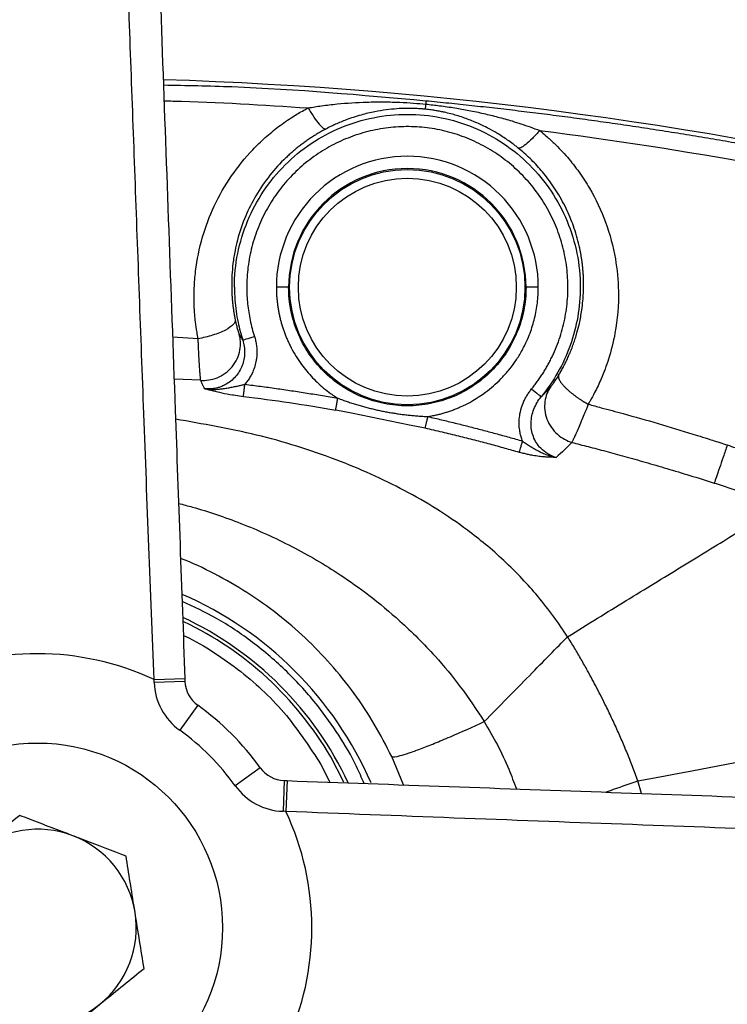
# Model space of a CAD drawing. Header units: millimetres. Extents: x 400 to 1688, y 100 to 1259.
# Tile 8 of 59: x 870 to 927, y 222 to 302. Entities that reach past the tile are written whole.
import ezdxf

# ---------------------------------------------------------------- set-up
doc = ezdxf.new("R2010")
doc.units = ezdxf.units.MM

msp = doc.modelspace()

# ---------------------------------------------------------------- linework, layer by layer
at = {"color": 8, "linetype": 'Continuous', "lineweight": 25}
for p, q in [((884.48, 276.239), (882.399, 276.358)), ((884.684, 272.862), (882.522, 272.948)), ((887.349, 271.673), (888.149, 271.558)), ((896.914, 270.187), (895.641, 270.445)), ((902.906, 268.975), (901.633, 269.232)), ((896.313, 240.254), (895.234, 242.296)), ((901.139, 240.023), (900.187, 242.316)), ((894.433, 241.686), (895.154, 240.239)), ((920.457, 239.326), (920.17, 240.353))]:
    msp.add_line(p, q, dxfattribs=at)
at = {"color": 7, "linetype": 'Continuous', "lineweight": 25}
for p, q in [((901.633, 269.232), (896.914, 270.187)), ((880.901, 248.563), (883.399, 248.653)), ((883.399, 248.653), (883.408, 248.42)), ((880.909, 248.33), (880.901, 248.563)), ((883.408, 248.42), (880.909, 248.33)), ((884.446, 246.481), (882.986, 244.451)), ((884.44, 246.485), (884.444, 246.482)), ((889.516, 241.411), (887.486, 239.952)), ((891.455, 240.373), (891.365, 237.875)), ((891.455, 240.373), (891.688, 240.364)), ((891.688, 240.364), (891.598, 237.866)), ((891.598, 237.866), (891.365, 237.875))]:
    msp.add_line(p, q, dxfattribs=at)
for centre, radius in [((871.453, 228.419), 128.75), ((871.453, 228.419), 128.279), ((871.453, 228.419), 123.355), ((901.453, 280.419), 9.55), ((901.453, 280.419), 8.845), ((871.453, 228.419), 15)]:
    msp.add_circle(centre, radius, dxfattribs=at)
for centre, radius, start, end in [((871.453, 228.419), 104.75, 6.67922, 83.32078), ((871.453, 228.419), 102.25, 6.67922, 83.32078), ((871.453, -30.581), 328, 76.35779, 88.21853), ((901.453, 280.419), 9.632, 0, 180), ((871.453, 228.419), 29.5, 23.49896, 66.57381), ((871.453, 228.419), 27.814, 25.06181, 64.94681), ((871.453, 228.419), 22.25, 64.87408, 115.12592), ((885.906, 248.51), 5, 182.06713, 234.27129), ((885.906, 248.51), 2.5, 182.06713, 234.27129), ((871.453, 228.419), 22.25, 35.72871, 54.27129), ((871.453, 228.419), 19.75, 35.72871, 54.27129), ((891.545, 242.871), 2.5, 215.72871, 267.93287), ((891.545, 242.871), 5, 215.72871, 267.93287), ((871.453, 228.419), 22.25, 334.87408, 25.12592), ((871.453, 228.419), 8, 69.09452, 129.09452), ((871.453, 228.419), 8, 9.09452, 69.09452), ((871.453, 228.419), 8, 309.09452, 9.09452), ((871.453, 228.419), 8, 249.09452, 309.09452)]:
    msp.add_arc(centre, radius, start, end, dxfattribs=at)
at = {"color": 8, "linetype": 'Continuous', "lineweight": 25}
msp.add_arc((871.453, 228.419), 27.534, 30.26681, 64.49335, dxfattribs=at)
at = {"color": 7, "linetype": 'Continuous', "lineweight": 25}
for points, knots in [([(880.557, 327.401), (880.723, 322.809), (881.054, 313.623), (881.565, 299.463), (882.085, 285.066), (882.567, 271.718), (883.005, 259.567), (883.268, 252.294), (883.399, 248.653)], [0, 0, 0, 0, 0.1805645, 0.3611294, 0.5444395, 0.727752, 0.8637494, 1, 1, 1, 1]), ([(880.901, 248.563), (880.759, 252.161), (880.474, 259.364), (880.083, 269.78), (879.711, 279.799), (879.36, 289.348), (879.014, 298.786), (878.674, 308.11), (878.336, 317.368), (878.115, 323.456), (878.005, 326.5)], [0, 0, 0, 0, 0.136075, 0.272389, 0.394572, 0.516958, 0.637316, 0.757674, 0.878837, 1, 1, 1, 1]), ([(881.66, 296.837), (883.513, 296.802), (890.626, 296.669), (897.714, 296.032), (902.957, 295.561)], [0, 0, 0, 0, 0.260441, 1, 1, 1, 1]), ([(881.707, 295.55), (881.949, 295.545), (885.851, 295.464), (889.746, 295.211), (893.4, 294.975)], [0, 0, 0, 0, 0.062061, 1, 1, 1, 1]), ([(884.48, 276.239), (884.448, 276.415), (884.368, 276.867), (884.27, 277.516), (884.191, 278.25), (884.137, 279.168), (884.141, 280.346), (884.291, 282.204), (884.749, 284.459), (885.734, 287.072), (887.103, 289.464), (888.574, 291.282), (889.903, 292.572), (890.812, 293.319), (891.574, 293.872), (892.25, 294.322), (892.863, 294.686), (893.281, 294.911), (893.4, 294.975)], [0, 0, 0, 0, 0.02432, 0.062459, 0.089398, 0.12491, 0.187994, 0.250052, 0.379221, 0.500488, 0.628251, 0.750204, 0.812893, 0.875025, 0.906233, 0.937509, 0.98228, 1, 1, 1, 1]), ([(893.4, 294.975), (893.58, 295.004), (893.94, 295.064), (894.514, 295.149), (895.124, 295.229), (896.347, 295.36), (897.838, 295.452), (899.527, 295.471), (900.799, 295.439), (901.916, 295.373), (902.619, 295.311), (902.945, 295.281)], [0, 0, 0, 0, 0.057082, 0.114057, 0.181771, 0.250013, 0.500004, 0.650693, 0.780026, 0.898044, 1, 1, 1, 1]), ([(893.4, 294.975), (893.552, 294.715), (893.712, 294.461), (894.019, 294.009), (894.168, 293.812), (894.429, 293.505), (894.543, 293.395), (894.724, 293.265), (894.792, 293.245), (894.839, 293.258)], [0, 0, 0, 0, 0.25, 0.25, 0.5, 0.5, 0.75, 0.75, 1, 1, 1, 1]), ([(902.897, 294.867), (902.8, 294.876), (902.619, 294.892), (902.364, 294.91), (902.096, 294.924), (901.796, 294.933), (901.279, 294.936), (900.588, 294.91), (899.712, 294.822), (898.938, 294.696), (898.256, 294.547), (897.67, 294.394), (897.081, 294.214), (896.532, 294.019), (896.056, 293.831), (895.654, 293.656), (895.251, 293.469), (894.988, 293.334), (894.839, 293.258)], [0, 0, 0, 0, 0.033498, 0.063126, 0.088896, 0.126728, 0.168012, 0.270505, 0.372464, 0.486518, 0.557434, 0.628389, 0.709206, 0.782886, 0.841266, 0.894669, 0.940596, 1, 1, 1, 1]), ([(902.945, 295.282), (902.931, 295.15), (902.919, 295.049), (902.903, 294.911), (902.899, 294.875), (902.897, 294.867)], [0, 0, 0, 0, 0.5, 0.5, 1, 1, 1, 1]), ([(902.957, 295.561), (902.958, 295.558), (902.961, 295.554), (902.963, 295.535), (902.963, 295.503), (902.96, 295.453), (902.954, 295.382), (902.948, 295.316), (902.945, 295.282)], [0, 0, 0, 0, 0.119583, 0.257436, 0.414147, 0.590128, 0.785507, 1, 1, 1, 1]), ([(902.945, 295.282), (903.139, 295.261), (903.512, 295.221), (904.305, 295.126), (905.282, 294.986), (906.479, 294.773), (907.641, 294.528), (908.808, 294.241), (909.813, 293.959), (910.685, 293.684), (911.436, 293.427), (911.946, 293.238), (912.207, 293.141)], [0, 0, 0, 0, 0.061254, 0.117511, 0.249973, 0.371011, 0.500014, 0.624358, 0.75001, 0.829212, 0.912558, 1, 1, 1, 1]), ([(902.957, 295.561), (903.577, 295.5), (904.822, 295.377), (906.692, 295.18), (908.569, 294.972), (910.455, 294.751), (912.348, 294.519), (914.249, 294.274), (916.157, 294.017), (918.072, 293.748), (919.995, 293.466), (921.925, 293.171), (923.863, 292.863), (925.807, 292.542), (927.758, 292.208), (929.716, 291.86), (931.681, 291.499), (933.653, 291.124), (935.631, 290.736), (937.615, 290.333), (939.606, 289.916), (941.603, 289.485), (943.606, 289.04), (945.615, 288.581), (946.955, 288.263), (947.626, 288.104)], [0, 0, 0, 0, 0.041284, 0.082768, 0.124452, 0.166334, 0.208416, 0.250698, 0.293179, 0.33586, 0.37874, 0.421819, 0.465098, 0.508576, 0.552254, 0.596131, 0.640207, 0.684483, 0.728959, 0.773634, 0.818508, 0.863582, 0.908855, 0.954328, 1, 1, 1, 1]), ([(887.42, 280.419), (887.42, 282.256), (887.785, 284.092), (889.191, 287.486), (890.231, 289.043), (892.829, 291.641), (894.386, 292.681), (897.78, 294.087), (899.616, 294.452), (903.29, 294.452), (905.127, 294.087), (908.521, 292.681), (910.078, 291.641), (912.676, 289.043), (913.716, 287.486), (915.122, 284.092), (915.487, 282.256), (915.487, 280.419)], [0, 0, 0, 0, 0.125, 0.125, 0.25, 0.25, 0.375, 0.375, 0.5, 0.5, 0.625, 0.625, 0.75, 0.75, 0.875, 0.875, 1, 1, 1, 1]), ([(910.457, 291.712), (910.377, 291.776), (910.228, 291.895), (909.94, 292.114), (909.596, 292.362), (909.166, 292.651), (908.652, 292.97), (908.107, 293.275), (907.513, 293.574), (906.829, 293.882), (906.133, 294.148), (905.478, 294.357), (904.972, 294.498), (904.594, 294.589), (904.25, 294.663), (904.027, 294.706), (903.716, 294.76), (903.449, 294.801), (903.151, 294.839), (902.984, 294.857), (902.897, 294.867)], [0, 0, 0, 0, 0.036445, 0.06792, 0.128976, 0.188736, 0.255372, 0.349294, 0.418214, 0.499809, 0.625462, 0.691779, 0.750038, 0.815182, 0.830585, 0.875068, 0.895286, 0.941538, 0.969207, 1, 1, 1, 1]), ([(911.539, 272.162), (911.618, 272.26), (911.775, 272.455), (911.999, 272.755), (912.215, 273.061), (912.422, 273.373), (912.619, 273.69), (912.808, 274.013), (912.987, 274.342), (913.157, 274.676), (913.504, 275.41), (913.949, 276.581), (914.338, 278.224), (914.515, 279.904), (914.471, 281.593), (914.212, 283.262), (913.737, 284.883), (913.06, 286.431), (912.187, 287.877), (911.136, 289.2), (909.922, 290.374), (908.568, 291.384), (907.094, 292.209), (905.526, 292.839), (903.89, 293.26), (902.214, 293.468), (900.525, 293.456), (898.851, 293.228), (897.221, 292.784), (895.661, 292.137), (894.199, 291.291), (892.856, 290.265), (891.659, 289.073), (890.624, 287.738), (889.771, 286.28), (889.112, 284.725), (888.661, 283.097), (888.421, 281.425), (888.405, 280.072), (888.484, 279.064), (888.571, 278.395), (888.693, 277.733), (888.847, 277.076), (888.978, 276.646), (889.044, 276.43)], [0, 0, 0, 0, 0.006975, 0.01393, 0.020871, 0.027803, 0.034733, 0.041665, 0.048606, 0.055561, 0.062537, 0.093781, 0.125032, 0.156276, 0.187527, 0.218771, 0.250022, 0.281266, 0.312517, 0.343761, 0.375012, 0.406255, 0.437507, 0.46875, 0.500002, 0.531245, 0.562497, 0.593739, 0.624993, 0.656234, 0.687488, 0.718729, 0.749983, 0.781224, 0.812478, 0.843718, 0.874973, 0.906213, 0.937468, 0.950005, 0.962493, 0.974966, 0.987457, 1, 1, 1, 1]), ([(894.839, 293.258), (894.735, 293.203), (894.526, 293.091), (894.218, 292.914), (893.912, 292.728), (893.609, 292.534), (893.309, 292.33), (893.012, 292.118), (892.719, 291.897), (892.43, 291.667), (892.146, 291.428), (891.866, 291.18), (891.215, 290.573), (890.238, 289.501), (889.15, 287.912), (888.261, 286.144), (887.746, 284.636), (887.446, 283.336), (887.294, 282.381), (887.217, 281.497), (887.195, 280.852), (887.198, 280.528), (887.198, 280.419)], [0, 0, 0, 0, 0.021726, 0.043631, 0.065715, 0.08798, 0.110425, 0.133054, 0.155865, 0.178861, 0.202042, 0.225409, 0.248964, 0.369288, 0.498676, 0.615366, 0.749129, 0.806039, 0.874562, 0.936956, 0.978759, 1, 1, 1, 1]), ([(912.207, 293.141), (912.006, 292.913), (911.799, 292.693), (911.407, 292.304), (911.222, 292.137), (910.904, 291.882), (910.772, 291.794), (910.569, 291.699), (910.499, 291.691), (910.456, 291.712)], [0, 0, 0, 0, 0.25, 0.25, 0.5, 0.5, 0.75, 0.75, 1, 1, 1, 1]), ([(912.207, 293.141), (912.374, 292.997), (912.769, 292.657), (913.348, 292.134), (913.929, 291.557), (914.622, 290.787), (915.417, 289.767), (916.535, 288.042), (917.634, 285.709), (918.388, 282.876), (918.678, 279.837), (918.453, 277.087), (917.863, 274.719), (917.266, 273.118), (916.735, 271.996), (916.366, 271.317), (916.183, 271.008), (916.132, 270.921)], [0, 0, 0, 0, 0.026393, 0.062184, 0.093305, 0.124475, 0.186566, 0.248977, 0.372841, 0.498375, 0.605718, 0.746504, 0.835442, 0.905303, 0.956045, 0.987614, 1, 1, 1, 1]), ([(912.084, 280.419), (912.084, 283.238), (910.964, 285.942), (906.977, 289.929), (904.273, 291.049), (898.634, 291.049), (895.93, 289.929), (891.943, 285.942), (890.823, 283.238), (890.823, 280.419)], [0, 0, 0, 0, 0.25, 0.25, 0.5, 0.5, 0.75, 0.75, 1, 1, 1, 1]), ([(915.759, 280.419), (915.76, 280.54), (915.761, 280.779), (915.752, 281.132), (915.735, 281.475), (915.71, 281.808), (915.679, 282.13), (915.642, 282.442), (915.6, 282.743), (915.553, 283.033), (915.502, 283.312), (915.354, 284.037), (915.046, 285.157), (914.443, 286.665), (913.689, 288.071), (912.943, 289.147), (912.327, 289.901), (911.884, 290.395), (911.423, 290.862), (910.95, 291.302), (910.62, 291.576), (910.457, 291.712)], [0, 0, 0, 0, 0.028653, 0.056512, 0.083576, 0.109844, 0.135317, 0.159993, 0.183873, 0.206954, 0.229237, 0.250722, 0.381152, 0.501035, 0.629478, 0.750788, 0.802237, 0.852877, 0.902714, 0.951753, 1, 1, 1, 1]), ([(887.198, 280.419), (887.201, 280.289), (887.207, 280.036), (887.228, 279.663), (887.256, 279.306), (887.292, 278.965), (887.334, 278.639), (887.381, 278.33), (887.432, 278.036), (887.47, 277.846), (887.488, 277.753)], [0, 0, 0, 0, 0.1448634, 0.2840408, 0.4175378, 0.5453598, 0.6675121, 0.7839997, 0.8948274, 1, 1, 1, 1]), ([(887.42, 280.419), (887.42, 280.072), (887.433, 279.726), (887.458, 279.381), (887.503, 278.77), (887.589, 278.162), (887.713, 277.563), (887.814, 277.077), (887.941, 276.597), (888.093, 276.125)], [5.9325708, 5.9325708, 5.9325708, 5.9325708, 6.0065959, 6.0065959, 6.0065959, 6.1374777, 6.1374777, 6.1374777, 6.2435213, 6.2435213, 6.2435213, 6.2435213]), ([(890.823, 280.419), (890.824, 280.31), (890.826, 280.092), (890.842, 279.766), (890.867, 279.44), (890.902, 279.116), (890.947, 278.792), (891.001, 278.47), (891.066, 278.15), (891.141, 277.832), (891.225, 277.517), (891.319, 277.204), (891.422, 276.894), (891.535, 276.588), (891.658, 276.285), (891.789, 275.986), (892, 275.545), (892.311, 274.973), (892.735, 274.32), (893.181, 273.728), (893.637, 273.199), (894.129, 272.699), (894.657, 272.231), (895.159, 271.844), (895.548, 271.576), (895.747, 271.45), (895.812, 271.409)], [0, 0, 0, 0, 0.030371, 0.060742, 0.091113, 0.121484, 0.151856, 0.182227, 0.212598, 0.24297, 0.273341, 0.303713, 0.334084, 0.364456, 0.394828, 0.4252, 0.455572, 0.531203, 0.606835, 0.672599, 0.737877, 0.801587, 0.868144, 0.93457, 0.978522, 1, 1, 1, 1]), ([(891.822, 280.419), (891.82, 280.419), (891.816, 280.419), (891.809, 280.419), (891.797, 280.419), (891.778, 280.419), (891.751, 280.419), (891.724, 280.419), (891.691, 280.419), (891.65, 280.419), (891.61, 280.419), (891.563, 280.419), (891.512, 280.419), (891.46, 280.419), (891.402, 280.419), (891.341, 280.419), (891.28, 280.419), (891.215, 280.419), (891.147, 280.419), (891.079, 280.419), (891.009, 280.419), (890.938, 280.419), (890.9, 280.419), (890.861, 280.419), (890.823, 280.419)], [1.570796, 1.570796, 1.570796, 1.570796, 1.685601, 1.685601, 1.685601, 1.900405, 1.900405, 1.900405, 2.11521, 2.11521, 2.11521, 2.330015, 2.330015, 2.330015, 2.544819, 2.544819, 2.544819, 2.759624, 2.759624, 2.759624, 2.974428, 2.974428, 2.974428, 3.089233, 3.089233, 3.089233, 3.089233]), ([(911.085, 280.419), (911.085, 279.788), (911.023, 279.158), (910.9, 278.54), (910.777, 277.921), (910.593, 277.315), (910.352, 276.733), (910.111, 276.15), (909.812, 275.592), (909.462, 275.067), (909.112, 274.543), (908.71, 274.054), (908.264, 273.608), (907.818, 273.162), (907.329, 272.76), (906.804, 272.41), (906.28, 272.06), (905.722, 271.761), (905.139, 271.52), (904.557, 271.279), (903.951, 271.095), (903.332, 270.972), (902.714, 270.849), (902.084, 270.787), (901.453, 270.787), (900.823, 270.787), (900.193, 270.849), (899.574, 270.972), (898.956, 271.095), (898.35, 271.279), (897.768, 271.52), (897.185, 271.761), (896.627, 272.06), (896.102, 272.41), (895.578, 272.76), (895.089, 273.162), (894.643, 273.608), (894.197, 274.054), (893.795, 274.543), (893.445, 275.067), (893.095, 275.592), (892.796, 276.15), (892.555, 276.733), (892.314, 277.315), (892.13, 277.921), (892.007, 278.54), (891.884, 279.158), (891.822, 279.788), (891.822, 280.419)], [3.076364, 3.076364, 3.076364, 3.076364, 3.272714, 3.272714, 3.272714, 3.469063, 3.469063, 3.469063, 3.665413, 3.665413, 3.665413, 3.861762, 3.861762, 3.861762, 4.058112, 4.058112, 4.058112, 4.254461, 4.254461, 4.254461, 4.450811, 4.450811, 4.450811, 4.647161, 4.647161, 4.647161, 4.84351, 4.84351, 4.84351, 5.03986, 5.03986, 5.03986, 5.236209, 5.236209, 5.236209, 5.432559, 5.432559, 5.432559, 5.628908, 5.628908, 5.628908, 5.825258, 5.825258, 5.825258, 6.021607, 6.021607, 6.021607, 6.217957, 6.217957, 6.217957, 6.217957]), ([(903.123, 269.92), (903.234, 269.939), (903.454, 269.976), (903.783, 270.045), (904.109, 270.124), (904.433, 270.213), (904.753, 270.312), (905.071, 270.421), (905.384, 270.54), (906.338, 270.937), (907.627, 271.682), (908.879, 272.774), (909.638, 273.615), (910.172, 274.311), (910.68, 275.107), (911.095, 275.91), (911.407, 276.665), (911.623, 277.296), (911.791, 277.907), (911.923, 278.527), (912.016, 279.154), (912.074, 279.785), (912.08, 280.207), (912.084, 280.419)], [0, 0, 0, 0, 0.022349, 0.044699, 0.067048, 0.089397, 0.111746, 0.134096, 0.156445, 0.178794, 0.340525, 0.450817, 0.50952, 0.566627, 0.625955, 0.69794, 0.746908, 0.78909, 0.831274, 0.873458, 0.915642, 0.957823, 1, 1, 1, 1]), ([(912.084, 280.419), (912.045, 280.419), (912.007, 280.419), (911.969, 280.419), (911.898, 280.419), (911.828, 280.419), (911.76, 280.419), (911.692, 280.419), (911.627, 280.419), (911.566, 280.419), (911.505, 280.419), (911.447, 280.419), (911.395, 280.419), (911.343, 280.419), (911.297, 280.419), (911.257, 280.419), (911.216, 280.419), (911.182, 280.419), (911.156, 280.419), (911.129, 280.419), (911.11, 280.419), (911.098, 280.419), (911.091, 280.419), (911.087, 280.419), (911.085, 280.419)], [1.570796, 1.570796, 1.570796, 1.570796, 1.685601, 1.685601, 1.685601, 1.900405, 1.900405, 1.900405, 2.11521, 2.11521, 2.11521, 2.330015, 2.330015, 2.330015, 2.544819, 2.544819, 2.544819, 2.759624, 2.759624, 2.759624, 2.974428, 2.974428, 2.974428, 3.089233, 3.089233, 3.089233, 3.089233]), ([(915.487, 280.419), (915.487, 278.814), (915.209, 277.21), (914.13, 274.188), (913.329, 272.77), (912.312, 271.529)], [0, 0, 0, 0, 0.5, 0.5, 1, 1, 1, 1]), ([(913.735, 273.272), (913.796, 273.375), (913.92, 273.585), (914.098, 273.913), (914.276, 274.258), (914.45, 274.621), (914.619, 275.003), (914.783, 275.404), (914.939, 275.823), (915.087, 276.262), (915.254, 276.815), (915.446, 277.575), (915.607, 278.445), (915.703, 279.268), (915.747, 279.892), (915.755, 280.26), (915.759, 280.419)], [0, 0, 0, 0, 0.047446, 0.096905, 0.148381, 0.201874, 0.257387, 0.314922, 0.374482, 0.436069, 0.499685, 0.605244, 0.749774, 0.853083, 0.936503, 1, 1, 1, 1]), ([(887.488, 277.753), (887.497, 277.648), (887.448, 277.522), (887.188, 277.242), (886.974, 277.087), (886.398, 276.787), (886.036, 276.642), (885.265, 276.401), (884.858, 276.306), (884.48, 276.239)], [0, 0, 0, 0, 0.25, 0.25, 0.5, 0.5, 0.75, 0.75, 1, 1, 1, 1]), ([(887.488, 277.753), (887.496, 277.717), (887.511, 277.644), (887.534, 277.539), (887.558, 277.437), (887.59, 277.307), (887.63, 277.154), (887.676, 276.994), (887.719, 276.858), (887.756, 276.748), (887.788, 276.665), (887.803, 276.636), (887.81, 276.621)], [0, 0, 0, 0, 0.058428, 0.11713, 0.176425, 0.236623, 0.358459, 0.482883, 0.609704, 0.738265, 0.868682, 1, 1, 1, 1]), ([(884.684, 272.862), (884.89, 272.849), (885.108, 272.856), (885.558, 272.923), (885.789, 272.984), (886.244, 273.167), (886.467, 273.289), (886.88, 273.591), (887.071, 273.77), (887.398, 274.169), (887.535, 274.39), (887.746, 274.848), (887.819, 275.085), (887.906, 275.553), (887.919, 275.784), (887.897, 276.222), (887.862, 276.429), (887.81, 276.621)], [0, 0, 0, 0, 0.125, 0.125, 0.25, 0.25, 0.375, 0.375, 0.5, 0.5, 0.625, 0.625, 0.75, 0.75, 0.875, 0.875, 1, 1, 1, 1]), ([(887.81, 276.621), (887.857, 276.537), (887.947, 276.374), (888.045, 276.207), (888.093, 276.125)], [0, 0, 0, 0, 0.510358, 1, 1, 1, 1]), ([(884.684, 272.862), (884.682, 272.874), (884.678, 272.899), (884.672, 272.949), (884.665, 273.012), (884.658, 273.091), (884.65, 273.188), (884.641, 273.304), (884.63, 273.441), (884.617, 273.601), (884.604, 273.786), (884.588, 274.014), (884.565, 274.402), (884.536, 274.893), (884.51, 275.441), (884.493, 275.853), (884.484, 276.118), (884.48, 276.239)], [0, 0, 0, 0, 0.03845, 0.079491, 0.123112, 0.169293, 0.218026, 0.269329, 0.323212, 0.379683, 0.43874, 0.50041, 0.580103, 0.750107, 0.845924, 0.929272, 1, 1, 1, 1]), ([(888.093, 276.125), (888.201, 275.79), (888.253, 275.437), (888.238, 274.736), (888.171, 274.387), (887.922, 273.733), (887.74, 273.428), (887.282, 272.902), (887.006, 272.68), (886.7, 272.514)], [0, 0, 0, 0, 0.25, 0.25, 0.5, 0.5, 0.75, 0.75, 1, 1, 1, 1]), ([(888.093, 276.125), (888.101, 276.127), (888.208, 276.162), (888.558, 276.274), (888.801, 276.352), (889.044, 276.43)], [0, 0, 0, 0, 0.5, 0.5, 1, 1, 1, 1]), ([(889.044, 276.43), (889.063, 276.37), (889.1, 276.249), (889.146, 276.065), (889.183, 275.881), (889.212, 275.694), (889.232, 275.507), (889.243, 275.319), (889.245, 275.129), (889.238, 274.91), (889.214, 274.66), (889.157, 274.309), (889.048, 273.89), (888.878, 273.466), (888.687, 273.109), (888.494, 272.811), (888.344, 272.63), (888.269, 272.54)], [0, 0, 0, 0, 0.04588, 0.091491, 0.136928, 0.182291, 0.22768, 0.273192, 0.318926, 0.364978, 0.43137, 0.500578, 0.622506, 0.743685, 0.830086, 0.915279, 1, 1, 1, 1]), ([(885.009, 272.175), (884.979, 272.235), (884.91, 272.372), (884.8, 272.602), (884.725, 272.77), (884.684, 272.862)], [0, 0, 0, 0, 0.256947, 0.590272, 1, 1, 1, 1]), ([(913.068, 272.312), (913.076, 272.321), (913.091, 272.338), (913.118, 272.371), (913.148, 272.408), (913.192, 272.464), (913.254, 272.545), (913.339, 272.661), (913.431, 272.794), (913.529, 272.941), (913.63, 273.099), (913.701, 273.215), (913.735, 273.272)], [0, 0, 0, 0, 0.066056, 0.131596, 0.196818, 0.261924, 0.390176, 0.516633, 0.640791, 0.762618, 0.882343, 1, 1, 1, 1]), ([(913.735, 273.272), (913.73, 273.257), (913.718, 273.225), (913.713, 273.172), (913.716, 273.113), (913.729, 273.05), (913.751, 272.982), (913.781, 272.91), (913.821, 272.835), (913.868, 272.757), (913.924, 272.676), (913.986, 272.593), (914.055, 272.51), (914.129, 272.425), (914.208, 272.341), (914.291, 272.257), (914.377, 272.174), (914.465, 272.092), (914.555, 272.012), (914.646, 271.935), (914.737, 271.859), (914.828, 271.787), (914.918, 271.717), (915.006, 271.65), (915.092, 271.586), (915.176, 271.526), (915.257, 271.468), (915.335, 271.414), (915.41, 271.363), (915.482, 271.316), (915.55, 271.271), (915.615, 271.23), (915.676, 271.191), (915.733, 271.155), (915.786, 271.123), (915.836, 271.093), (915.881, 271.065), (915.923, 271.041), (915.961, 271.018), (915.995, 270.999), (916.025, 270.981), (916.051, 270.966), (916.074, 270.953), (916.093, 270.943), (916.108, 270.934), (916.119, 270.928), (916.127, 270.924), (916.131, 270.921), (916.132, 270.921)], [0, 0, 0, 0, 0.036338, 0.072906, 0.109613, 0.146365, 0.183067, 0.219625, 0.255942, 0.291925, 0.327484, 0.362532, 0.396987, 0.430773, 0.46382, 0.496065, 0.527452, 0.557931, 0.587461, 0.616006, 0.643537, 0.670032, 0.695473, 0.719849, 0.743154, 0.765383, 0.786538, 0.806623, 0.825644, 0.843609, 0.860529, 0.876416, 0.891282, 0.905139, 0.918, 0.929881, 0.940793, 0.95075, 0.959763, 0.967844, 0.975003, 0.981251, 0.986596, 0.991046, 0.994606, 0.997283, 0.99908, 1, 1, 1, 1]), ([(885.009, 272.175), (885.083, 272.165), (885.225, 272.147), (885.428, 272.132), (885.61, 272.125), (885.771, 272.125), (885.998, 272.131), (886.282, 272.152), (886.639, 272.199), (886.984, 272.258), (887.328, 272.327), (887.658, 272.398), (887.969, 272.469), (888.172, 272.517), (888.269, 272.54)], [0, 0, 0, 0, 0.069262, 0.131987, 0.188151, 0.237687, 0.280506, 0.397867, 0.499488, 0.610859, 0.717041, 0.817745, 0.912364, 1, 1, 1, 1]), ([(886.7, 272.514), (886.648, 272.487), (886.547, 272.434), (886.394, 272.369), (886.246, 272.314), (886.105, 272.27), (885.971, 272.236), (885.844, 272.21), (885.725, 272.19), (885.615, 272.176), (885.513, 272.167), (885.421, 272.162), (885.337, 272.16), (885.263, 272.16), (885.198, 272.162), (885.142, 272.165), (885.096, 272.168), (885.059, 272.171), (885.031, 272.173), (885.015, 272.175), (885.009, 272.175)], [0, 0, 0, 0, 0.100285, 0.195309, 0.285073, 0.369579, 0.448831, 0.522832, 0.591578, 0.655066, 0.713291, 0.76625, 0.813939, 0.856356, 0.893497, 0.925362, 0.951946, 0.973248, 0.989267, 1, 1, 1, 1]), ([(885.009, 272.175), (885.452, 272.065), (886.125, 271.899), (886.982, 271.725), (887.322, 271.676), (887.349, 271.673)], [0, 0, 0, 0, 0.6399247, 0.9714925, 1, 1, 1, 1]), ([(888.149, 271.558), (888.15, 271.567), (888.152, 271.581), (888.154, 271.599), (888.156, 271.618), (888.159, 271.642), (888.163, 271.671), (888.166, 271.7), (888.17, 271.733), (888.175, 271.772), (888.18, 271.81), (888.185, 271.853), (888.191, 271.9), (888.196, 271.947), (888.203, 271.997), (888.209, 272.049), (888.215, 272.102), (888.222, 272.157), (888.229, 272.212), (888.236, 272.268), (888.242, 272.324), (888.249, 272.38), (888.253, 272.408), (888.256, 272.436), (888.259, 272.463), (888.261, 272.477), (888.263, 272.49), (888.264, 272.504), (888.265, 272.511), (888.266, 272.517), (888.267, 272.524), (888.268, 272.53), (888.268, 272.535), (888.269, 272.54)], [-0.002976, -0.002976, -0.002976, -0.002976, 0.122782, 0.122782, 0.122782, 0.24854, 0.24854, 0.24854, 0.374298, 0.374298, 0.374298, 0.500056, 0.500056, 0.500056, 0.625814, 0.625814, 0.625814, 0.751572, 0.751572, 0.751572, 0.87733, 0.87733, 0.87733, 0.940209, 0.940209, 0.940209, 0.971648, 0.971648, 0.971648, 0.987368, 0.987368, 0.987368, 1, 1, 1, 1]), ([(888.269, 272.54), (888.692, 272.487), (889.536, 272.38), (890.8, 272.206), (892.059, 272.023), (893.314, 271.829), (894.565, 271.625), (895.396, 271.481), (895.812, 271.409)], [0, 0, 0, 0, 0.167619, 0.334841, 0.501678, 0.668143, 0.834246, 1, 1, 1, 1]), ([(910.808, 267.932), (910.786, 267.988), (910.743, 268.101), (910.689, 268.274), (910.641, 268.449), (910.602, 268.626), (910.552, 268.918), (910.518, 269.329), (910.544, 269.879), (910.648, 270.447), (910.811, 270.933), (910.986, 271.32), (911.148, 271.613), (911.33, 271.896), (911.469, 272.073), (911.539, 272.162)], [0, 0, 0, 0, 0.040262, 0.080447, 0.120641, 0.16093, 0.2014, 0.317877, 0.435296, 0.56772, 0.701383, 0.775798, 0.850093, 0.924688, 1, 1, 1, 1]), ([(911.539, 272.162), (911.737, 272), (911.934, 271.839), (912.219, 271.605), (912.306, 271.535), (912.312, 271.529)], [0, 0, 0, 0, 0.5, 0.5, 1, 1, 1, 1]), ([(912.312, 271.529), (912.378, 271.593), (912.51, 271.722), (912.7, 271.917), (912.887, 272.114), (913.007, 272.246), (913.068, 272.312)], [0, 0, 0, 0, 0.2450412, 0.493384, 0.7450349, 1, 1, 1, 1]), ([(913.068, 272.312), (912.961, 272.156), (912.865, 271.979), (912.711, 271.588), (912.653, 271.374), (912.589, 270.92), (912.585, 270.679), (912.639, 270.192), (912.697, 269.946), (912.876, 269.472), (912.997, 269.244), (913.286, 268.829), (913.454, 268.641), (913.817, 268.318), (914.012, 268.182), (914.408, 267.964), (914.608, 267.881), (914.804, 267.821)], [0, 0, 0, 0, 0.125, 0.125, 0.25, 0.25, 0.375, 0.375, 0.5, 0.5, 0.625, 0.625, 0.75, 0.75, 0.875, 0.875, 1, 1, 1, 1]), ([(895.641, 270.445), (895.645, 270.465), (895.651, 270.504), (895.672, 270.618), (895.685, 270.695), (895.717, 270.876), (895.736, 270.98), (895.774, 271.194), (895.793, 271.305), (895.812, 271.409)], [0, 0, 0, 0, 0.25, 0.25, 0.5, 0.5, 0.75, 0.75, 1, 1, 1, 1]), ([(895.812, 271.409), (895.939, 271.362), (896.192, 271.268), (896.573, 271.137), (896.952, 271.012), (897.33, 270.895), (897.707, 270.784), (898.084, 270.68), (898.461, 270.583), (898.839, 270.493), (899.217, 270.409), (899.597, 270.331), (899.978, 270.261), (900.361, 270.196), (900.746, 270.138), (901.133, 270.087), (901.524, 270.041), (901.918, 270.001), (902.316, 269.967), (902.718, 269.939), (902.988, 269.927), (903.123, 269.92)], [0, 0, 0, 0, 0.054302, 0.108044, 0.16129, 0.214107, 0.266563, 0.318726, 0.37066, 0.422433, 0.474109, 0.525755, 0.577434, 0.629213, 0.681156, 0.733331, 0.785802, 0.838638, 0.891905, 0.94567, 1, 1, 1, 1]), ([(912.279, 267.342), (912.017, 267.612), (911.813, 267.938), (911.549, 268.646), (911.489, 269.028), (911.508, 269.792), (911.588, 270.173), (911.867, 270.892), (912.066, 271.23), (912.313, 271.529)], [0, 0, 0, 0, 0.25, 0.25, 0.5, 0.5, 0.75, 0.75, 1, 1, 1, 1]), ([(916.132, 270.921), (916.111, 270.867), (916.051, 270.714), (915.937, 270.42), (915.77, 270.006), (915.556, 269.496), (915.333, 268.978), (915.136, 268.532), (915.007, 268.248), (914.927, 268.074), (914.876, 267.966), (914.837, 267.883), (914.813, 267.838), (914.804, 267.821)], [0, 0, 0, 0, 0.036598, 0.105158, 0.205445, 0.337203, 0.500341, 0.651941, 0.785673, 0.846209, 0.901674, 0.961317, 1, 1, 1, 1]), ([(916.132, 270.921), (916.485, 270.827), (917.432, 270.575), (919.326, 270.065), (921.805, 269.363), (924.214, 268.631), (926.084, 268.041), (927.018, 267.743), (927.423, 267.614)], [0, 0, 0, 0, 0.0930096, 0.2499693, 0.4999812, 0.7499885, 0.8917705, 1, 1, 1, 1]), ([(902.906, 268.975), (902.911, 268.999), (902.921, 269.04), (902.948, 269.157), (902.965, 269.233), (903.006, 269.409), (903.029, 269.509), (903.076, 269.715), (903.1, 269.82), (903.123, 269.92)], [0, 0, 0, 0, 0.25, 0.25, 0.5, 0.5, 0.75, 0.75, 1, 1, 1, 1]), ([(903.123, 269.92), (903.491, 269.835), (904.225, 269.663), (905.325, 269.396), (906.424, 269.12), (907.521, 268.836), (908.618, 268.544), (909.714, 268.243), (910.443, 268.036), (910.808, 267.932)], [0, 0, 0, 0, 0.142447, 0.285018, 0.42772, 0.570561, 0.71355, 0.856693, 1, 1, 1, 1]), ([(910.544, 267.014), (910.158, 267.123), (909.372, 267.344), (908.168, 267.671), (906.919, 267.999), (905.623, 268.328), (904.281, 268.656), (903.369, 268.868), (902.906, 268.975)], [0, 0, 0, 0, 0.1525, 0.310667, 0.474502, 0.644002, 0.819168, 1, 1, 1, 1]), ([(910.544, 267.014), (910.552, 267.042), (910.565, 267.086), (910.599, 267.203), (910.62, 267.277), (910.669, 267.447), (910.696, 267.542), (910.752, 267.737), (910.781, 267.837), (910.808, 267.932)], [0, 0, 0, 0, 0.25, 0.25, 0.5, 0.5, 0.75, 0.75, 1, 1, 1, 1]), ([(910.808, 267.932), (910.858, 267.896), (910.962, 267.824), (911.12, 267.715), (911.286, 267.604), (911.458, 267.493), (911.636, 267.383), (911.821, 267.274), (912.05, 267.146), (912.336, 266.999), (912.693, 266.843), (913.094, 266.702), (913.381, 266.639), (913.531, 266.607)], [0, 0, 0, 0, 0.059058, 0.120631, 0.184511, 0.250529, 0.318552, 0.388459, 0.460178, 0.577018, 0.705882, 0.84673, 1, 1, 1, 1]), ([(914.804, 267.821), (915.244, 267.709), (916.161, 267.474), (917.592, 267.095), (919.136, 266.675), (920.789, 266.209), (922.552, 265.696), (924.423, 265.133), (925.703, 264.731), (926.361, 264.525)], [0, 0, 0, 0, 0.113229, 0.236404, 0.369486, 0.512434, 0.665203, 0.827742, 1, 1, 1, 1]), ([(913.531, 266.607), (913.409, 266.608), (913.192, 266.61), (912.863, 266.62), (912.525, 266.643), (912.118, 266.686), (911.696, 266.748), (911.348, 266.815), (911.117, 266.868), (910.946, 266.911), (910.755, 266.959), (910.617, 266.995), (910.544, 267.014)], [0, 0, 0, 0, 0.1402303, 0.2499456, 0.3678302, 0.4998596, 0.6625495, 0.7766359, 0.8248545, 0.8742395, 0.9335654, 1, 1, 1, 1]), ([(927.423, 267.614), (927.311, 267.28), (927.199, 266.949), (926.984, 266.317), (926.882, 266.017), (926.695, 265.475), (926.611, 265.233), (926.468, 264.822), (926.408, 264.654), (926.361, 264.525)], [0, 0, 0, 0, 0.25, 0.25, 0.5, 0.5, 0.75, 0.75, 1, 1, 1, 1]), ([(927.423, 267.614), (927.878, 267.464), (928.787, 267.165), (929.998, 266.76), (931.051, 266.388), (931.954, 266.068), (932.554, 265.852), (932.854, 265.744)], [0, 0, 0, 0, 0.250009, 0.500001, 0.666697, 0.833365, 1, 1, 1, 1]), ([(926.361, 264.525), (926.787, 264.389), (927.654, 264.112), (928.979, 263.679), (930.352, 263.222), (931.283, 262.904), (931.756, 262.742)], [0, 0, 0, 0, 0.235674, 0.48091, 0.735691, 1, 1, 1, 1]), ([(914.459, 252.049), (916.097, 253.062), (917.68, 254.038), (920.751, 255.922), (922.24, 256.831), (925.122, 258.594), (926.517, 259.449), (929.209, 261.121), (930.508, 261.939), (931.756, 262.742)], [0, 0, 0, 0, 0.25, 0.25, 0.5, 0.5, 0.75, 0.75, 1, 1, 1, 1]), ([(907.698, 245.156), (908.316, 245.786), (908.938, 246.421), (910.167, 247.674), (910.773, 248.291), (911.939, 249.479), (912.498, 250.049), (913.541, 251.112), (914.024, 251.606), (914.459, 252.049)], [0, 0, 0, 0, 0.25, 0.25, 0.5, 0.5, 0.75, 0.75, 1, 1, 1, 1]), ([(920.17, 240.353), (920.099, 240.546), (919.957, 240.931), (919.738, 241.503), (919.515, 242.068), (919.287, 242.627), (919.056, 243.18), (918.82, 243.728), (918.581, 244.27), (918.338, 244.809), (918.092, 245.343), (917.841, 245.873), (917.431, 246.72), (916.853, 247.863), (916.175, 249.128), (915.566, 250.211), (915.026, 251.137), (914.649, 251.743), (914.459, 252.049)], [0, 0, 0, 0, 0.046847, 0.093297, 0.139393, 0.185173, 0.230678, 0.275946, 0.321013, 0.365916, 0.41069, 0.455368, 0.499986, 0.62621, 0.749216, 0.831524, 0.915025, 1, 1, 1, 1]), ([(900.187, 242.316), (900.267, 242.272), (900.491, 242.293), (901.078, 242.449), (901.315, 242.521), (901.866, 242.706), (902.181, 242.819), (902.877, 243.081), (903.258, 243.231), (904.07, 243.56), (904.5, 243.74), (905.833, 244.311), (906.778, 244.732), (907.698, 245.156)], [0, 0, 0, 0, 0.25, 0.25, 0.375, 0.375, 0.5, 0.5, 0.625, 0.625, 0.75, 0.75, 1, 1, 1, 1]), ([(891.688, 240.364), (896.08, 240.206), (904.866, 239.889), (918.01, 239.414), (931.203, 238.938), (944.39, 238.462), (957.551, 237.987), (966.142, 237.677), (970.436, 237.522)], [0, 0, 0, 0, 0.164377, 0.328855, 0.493205, 0.662091, 0.831115, 1, 1, 1, 1]), ([(869.993, 237.54), (869.411, 237.067), (868.236, 236.112), (867.021, 235.125), (866.409, 234.627)], [0, 0, 0, 0, 0.495458, 1, 1, 1, 1]), ([(874.308, 235.892), (873.123, 236.345), (871.662, 236.902), (870.258, 237.439), (869.993, 237.54)], [0, 0, 0, 0, 0.811304, 1, 1, 1, 1]), ([(969.535, 234.97), (967.956, 235.027), (963.216, 235.199), (955.214, 235.491), (944.376, 235.886), (932.268, 236.328), (918.838, 236.825), (905.265, 237.327), (896.154, 237.686), (891.598, 237.866)], [0, 0, 0, 0, 0.062995, 0.189006, 0.315247, 0.485335, 0.655423, 0.827704, 1, 1, 1, 1]), ([(878.623, 234.244), (877.504, 234.671), (876.081, 235.215), (874.621, 235.772), (874.308, 235.892)], [0, 0, 0, 0, 0.785622, 1, 1, 1, 1]), ([(879.353, 229.683), (879.336, 229.791), (879.205, 230.61), (878.957, 232.153), (878.735, 233.543), (878.623, 234.244)], [0, 0, 0, 0, 0.070086, 0.530782, 1, 1, 1, 1]), ([(880.083, 225.122), (879.964, 225.863), (879.725, 227.358), (879.478, 228.903), (879.353, 229.683)], [0, 0, 0, 0, 0.495458, 1, 1, 1, 1]), ([(876.498, 222.21), (876.583, 222.279), (877.227, 222.802), (878.44, 223.787), (879.532, 224.675), (880.083, 225.122)], [0, 0, 0, 0, 0.0700858, 0.5307822, 1, 1, 1, 1]), ([(872.914, 219.297), (873.496, 219.77), (874.671, 220.725), (875.885, 221.712), (876.498, 222.21)], [0, 0, 0, 0, 0.495458, 1, 1, 1, 1])]:
    msp.add_open_spline(points, degree=3, knots=knots, dxfattribs=at)
for points in [[(912.207, 293.141), (924.01, 291.641), (935.731, 289.49), (947.295, 286.705)], [(888.149, 271.558), (890.655, 271.254), (893.154, 270.882), (895.641, 270.445)], [(914.804, 267.821), (914.419, 267.415), (913.997, 267.008), (913.531, 266.606)], [(913.531, 266.607), (913.057, 266.738), (912.619, 266.992), (912.279, 267.342)], [(920.17, 240.353), (928.054, 241.813), (935.247, 243.234), (941.604, 244.654)]]:
    msp.add_open_spline(points, degree=3, dxfattribs=at)
at = {"color": 8, "linetype": 'Continuous', "lineweight": 25}
for points, knots in [([(914.459, 252.049), (914.095, 252.592), (913.336, 253.727), (912.1, 255.287), (910.746, 256.812), (909.33, 258.218), (907.836, 259.533), (905.251, 261.566), (901.298, 264.032), (895.529, 266.592), (889.292, 268.553), (884.841, 269.323), (882.64, 269.704)], [0, 0, 0, 0, 0.052992, 0.110605, 0.161563, 0.218864, 0.272703, 0.323139, 0.485346, 0.646252, 0.825059, 1, 1, 1, 1]), ([(882.886, 262.871), (883.266, 262.773), (884.301, 262.509), (885.992, 261.971), (887.994, 261.245), (890.042, 260.381), (892.087, 259.391), (894.083, 258.292), (896.178, 256.99), (898.461, 255.364), (901.073, 253.193), (903.554, 250.706), (905.85, 247.971), (907.068, 246.115), (907.698, 245.156)], [0, 0, 0, 0, 0.037599, 0.102475, 0.170243, 0.242076, 0.31605, 0.388723, 0.461285, 0.553289, 0.658112, 0.787499, 0.890159, 1, 1, 1, 1]), ([(900.187, 242.316), (899.731, 243.208), (898.824, 244.984), (897.149, 247.493), (895.276, 249.832), (893.202, 251.973), (890.934, 253.921), (888.48, 255.67), (885.825, 257.163), (884.01, 258.062), (883.05, 258.393), (883.048, 258.394)], [0, 0, 0, 0, 0.123651, 0.246129, 0.373575, 0.496426, 0.618319, 0.747933, 0.873726, 0.99974, 1, 1, 1, 1]), ([(897.938, 240.139), (897.743, 240.597), (897.166, 241.955), (895.914, 244.072), (894.063, 246.686), (891.748, 249.246), (888.972, 251.614), (886.119, 253.539), (884.112, 254.48), (883.173, 254.92)], [0, 0, 0, 0, 0.069862, 0.206816, 0.343796, 0.518985, 0.6894, 0.854701, 1, 1, 1, 1]), ([(883.273, 252.166), (883.324, 252.143), (884.194, 251.761), (885.772, 250.791), (888.631, 248.778), (891.729, 245.84), (893.549, 243.043), (894.433, 241.686)], [0, 0, 0, 0, 0.010896, 0.183586, 0.356311, 0.687514, 1, 1, 1, 1]), ([(907.698, 245.156), (908.06, 244.529), (908.786, 243.274), (909.651, 241.443), (910.105, 240.228), (910.305, 239.693)], [0, 0, 0, 0, 0.358586, 0.717197, 1, 1, 1, 1]), ([(917.535, 239.432), (917.757, 239.509), (918.724, 239.847), (919.541, 240.133), (920.17, 240.353)], [0, 0, 0, 0, 0.228859, 1, 1, 1, 1])]:
    msp.add_open_spline(points, degree=3, knots=knots, dxfattribs=at)

doc.saveas('drawing.dxf')
